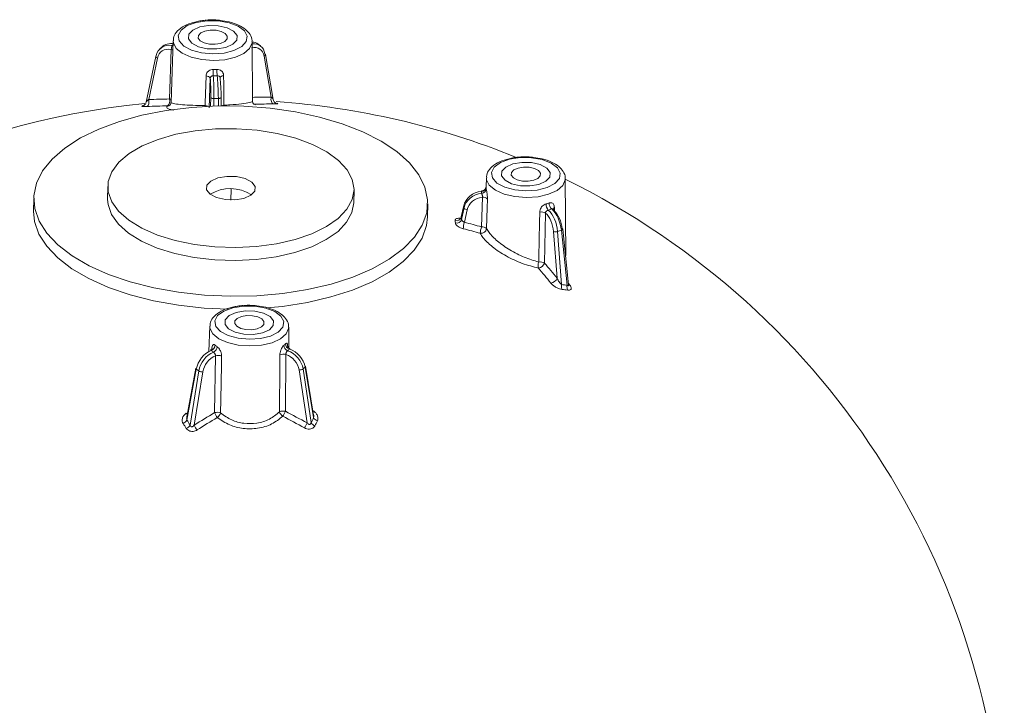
# Model space of a CAD drawing. Header units: millimetres. Extents: x 15 to 415, y 5 to 292.
# Tile 5 of 22: x 132 to 172, y 63 to 91. Entities that reach past the tile are written whole.
import ezdxf

# ---------------------------------------------------------------- set-up
doc = ezdxf.new("R2010")
doc.units = ezdxf.units.MM

msp = doc.modelspace()

# ---------------------------------------------------------------- linework, layer by layer
at = {"color": 7, "linetype": 'Continuous', "lineweight": 15}
for p, q in [((138.329279, 90.003723), (138.245219, 87.502419)), ((137.86361, 89.744805), (137.786513, 89.670767)), ((138.174814, 87.638951), (138.248254, 89.651925)), ((141.550822, 87.546756), (141.535691, 89.959915)), ((141.868406, 89.797087), (141.773906, 89.866906)), ((137.622725, 89.369924), (137.229886, 87.504183)), ((137.686735, 89.295714), (137.333263, 87.616937)), ((142.310209, 87.713892), (142.022356, 89.380176)), ((142.39057, 87.616842), (142.074276, 89.447757)), ((139.831656, 88.48206), (139.792892, 87.282629)), ((140.235045, 88.489919), (140.234663, 88.495493)), ((139.846606, 87.348144), (139.853271, 87.695013)), ((140.163958, 87.660289), (139.980554, 87.656716)), ((140.276376, 87.70113), (140.276161, 87.703251)), ((140.282201, 87.359449), (140.276376, 87.70113)), ((138.192744, 87.387478), (138.18907, 87.385205)), ((141.634353, 87.426922), (141.608814, 87.428988)), ((141.634353, 87.426922), (141.668027, 87.400948)), ((151.048216, 84.444942), (151.035844, 84.076785)), ((154.274156, 81.286617), (154.254628, 84.401134)), ((135.673464, 84.089919), (135.666287, 83.564568)), ((132.666567, 83.605552), (132.659389, 83.080202)), ((140.670771, 83.538685), (140.676787, 83.979069)), ((145.665353, 83.427955), (145.672531, 83.953305)), ((150.854145, 82.448335), (150.887734, 83.650028)), ((148.657896, 82.86162), (148.665074, 83.386971)), ((150.131469, 83.304012), (150.031916, 82.84549)), ((150.131894, 83.313526), (150.032014, 82.853498)), ((150.044429, 82.747914), (150.142844, 83.215312)), ((150.131469, 83.304012), (150.131894, 83.313526)), ((150.142844, 83.215312), (150.131469, 83.304012)), ((150.032443, 82.853418), (150.031916, 82.84549)), ((150.267989, 83.143286), (150.160859, 82.6345)), ((153.452903, 83.006769), (153.409723, 80.98057)), ((153.919033, 80.368166), (153.777855, 82.263129)), ((154.096517, 82.309711), (153.943373, 82.262266)), ((153.943373, 82.262266), (154.10379, 80.109051)), ((154.332818, 80.081767), (154.096517, 82.309711)), ((154.389793, 80.094255), (154.150293, 82.352372)), ((139.814899, 78.419549), (139.780142, 77.385328)), ((143.026623, 77.528501), (143.021311, 78.375741)), ((140.009206, 74.908115), (140.045192, 77.216882)), ((142.904793, 77.27259), (142.885552, 74.964149)), ((144.032806, 74.809569), (143.697798, 76.788419)), ((139.245594, 76.708023), (138.882134, 74.737137)), ((139.26537, 76.673995), (138.884178, 74.60695)), ((139.014308, 74.406069), (139.366924, 76.598964)), ((139.531486, 76.564076), (139.183527, 74.400146)), ((139.366924, 76.598964), (139.26537, 76.673995)), ((143.766207, 74.489421), (143.444217, 76.6403)), ((143.685529, 76.760104), (143.603679, 76.6815)), ((143.603679, 76.6815), (143.929979, 74.501831)), ((144.033064, 74.707256), (143.685529, 76.760104))]:
    msp.add_line(p, q, dxfattribs=at)
at = {"color": 8, "linetype": 'Continuous', "lineweight": 15}
for p, q in [((139.980554, 87.656716), (139.974711, 87.352669)), ((140.169118, 87.357624), (140.163958, 87.660289)), ((139.627466, 87.37354), (139.629672, 87.338182)), ((140.382814, 87.360421), (140.384969, 87.388297)), ((151.03647, 84.076765), (151.036128, 84.059462)), ((153.811725, 83.230937), (153.813615, 83.051113)), ((154.384284, 80.146198), (154.441819, 80.076078))]:
    msp.add_line(p, q, dxfattribs=at)
at = {"color": 7, "linetype": 'Continuous', "lineweight": 15, "flags": 128}
for points in [[(139.701925, 90.817277), (139.265182, 90.749126), (138.900997, 90.615663), (138.648832, 90.43135), (138.536015, 90.216162), (138.574771, 89.993417), (138.7609, 89.787253), (139.074232, 89.620011), (139.480813, 89.509814), (139.936583, 89.468604), (140.392153, 89.500847), (140.798154, 89.603048), (141.11059, 89.764133), (141.295604, 89.966645), (141.333147, 90.18864), (141.21915, 90.40606), (140.965966, 90.595344), (140.601032, 90.735982), (140.163895, 90.812732), (139.701925, 90.817277)], [(138.960329, 90.265057), (139.120408, 90.435227), (139.40446, 90.56143), (139.769242, 90.624452), (140.159218, 90.614699), (140.515018, 90.533656), (140.782476, 90.393661), (140.920872, 90.216026), (140.909138, 90.027796), (140.74906, 89.857626), (140.465007, 89.731424), (140.100226, 89.668402), (139.71025, 89.678154), (139.354449, 89.759197), (139.086992, 89.899193), (138.948595, 90.076827), (138.960329, 90.265057)], [(139.768851, 90.624424), (139.404125, 90.561332), (139.120178, 90.435074), (138.960241, 90.264872), (138.948661, 90.076638), (139.087201, 89.899028), (139.354771, 89.759083), (139.710635, 89.678108), (140.100616, 89.668429), (140.465343, 89.731522), (140.749289, 89.85778), (140.909227, 90.027981), (140.920807, 90.216215), (140.782266, 90.393825), (140.514696, 90.53377), (140.158832, 90.614746), (139.768851, 90.624424)], [(139.350091, 90.217605), (139.446138, 90.319707), (139.61657, 90.395428), (139.835439, 90.433242), (140.069424, 90.42739), (140.282905, 90.378764), (140.443379, 90.294767), (140.526417, 90.188186), (140.519376, 90.075248), (140.423329, 89.973146), (140.252898, 89.897425), (140.034029, 89.859612), (139.800043, 89.865463), (139.586563, 89.914089), (139.426088, 89.998086), (139.343051, 90.104667), (139.350091, 90.217605)], [(137.634601, 89.389976), (137.626283, 89.379456), (137.622725, 89.369924)], [(139.627466, 87.37354), (139.630915, 87.486093), (139.664198, 88.573158)], [(140.378361, 88.58707), (140.380301, 88.234289), (140.384969, 87.388297)], [(137.333263, 87.616937), (137.341816, 87.572523), (137.345062, 87.526039), (137.342823, 87.480013), (137.335221, 87.436949), (137.32267, 87.399189), (137.305852, 87.368787), (137.285683, 87.347398), (137.26326, 87.336184)], [(142.407424, 87.436397), (142.380035, 87.44664), (142.354861, 87.467146), (142.333271, 87.4968), (142.316441, 87.533987), (142.305285, 87.576686), (142.30041, 87.622574), (142.302082, 87.669154), (142.310209, 87.713892)], [(148.554404, 84.054572), (148.660898, 83.539904), (148.624719, 83.024457), (148.446513, 82.517429), (148.129461, 82.027869), (147.67922, 81.564512), (147.103825, 81.135627), (146.413543, 80.748868), (145.620693, 80.411136), (144.739423, 80.128458), (143.78546, 79.905879), (142.775827, 79.74737), (141.72854, 79.655761), (140.662289, 79.632685), (139.596102, 79.678555), (138.549003, 79.792551), (137.539679, 79.972641), (136.586141, 80.21561), (135.705405, 80.517122), (134.913188, 80.871796), (134.223627, 81.273305), (133.649027, 81.714482), (133.199641, 82.187455), (132.88349, 82.683784), (132.706215, 83.194611), (132.670978, 83.710822), (132.778411, 84.223203), (133.026594, 84.722612), (133.411099, 85.200137), (133.925065, 85.647257), (134.55932, 86.055991), (135.302545, 86.419048), (136.141479, 86.729947), (137.061149, 86.983141), (138.045145, 87.174111), (139.075906, 87.29945), (140.13504, 87.356921), (141.203646, 87.345499), (142.262654, 87.265387), (143.293166, 87.118014), (144.276794, 86.906012), (145.195983, 86.633162), (146.034332, 86.304334), (146.776879, 85.925397), (147.410375, 85.503111), (147.923514, 85.045013), (148.307139, 84.559277), (148.554404, 84.054572)], [(145.603363, 84.370556), (145.672615, 83.961627), (145.598038, 83.554424), (145.381776, 83.16066), (145.030051, 82.791665), (144.552981, 82.458053), (143.964292, 82.169422), (143.280918, 81.934075), (142.522519, 81.758782), (141.710912, 81.648587), (140.869447, 81.60666), (140.02233, 81.634207), (139.193932, 81.730434), (138.408083, 81.892575), (137.687393, 82.115964), (137.052592, 82.394176), (136.521944, 82.719205), (136.110715, 83.081703), (135.830733, 83.47124), (135.690055, 83.87661), (135.692728, 84.286152), (135.838673, 84.688083), (136.123693, 85.070841), (136.539589, 85.423415), (137.074395, 85.735661), (137.712726, 85.998598), (138.436219, 86.20466), (139.22406, 86.34792), (140.053584, 86.424256), (140.900928, 86.431472), (141.741715, 86.369361), (142.551756, 86.23971), (143.307749, 86.046248), (143.987945, 85.794541), (144.572776, 85.49183), (145.045418, 85.146823), (145.392273, 84.769447), (145.603363, 84.370556)], [(152.420862, 85.258496), (151.98412, 85.190345), (151.619934, 85.056882), (151.36777, 84.872569), (151.254953, 84.657381), (151.293708, 84.434636), (151.479837, 84.228472), (151.793169, 84.06123), (152.19975, 83.951033), (152.65552, 83.909823), (153.11109, 83.942066), (153.517091, 84.044267), (153.829527, 84.205352), (154.014541, 84.407864), (154.052084, 84.629859), (153.938087, 84.847279), (153.684903, 85.036563), (153.31997, 85.177201), (152.882832, 85.253951), (152.420862, 85.258496)], [(152.878155, 85.055918), (153.233956, 84.974875), (153.501413, 84.83488), (153.63981, 84.657245), (153.628075, 84.469015), (153.467997, 84.298845), (153.183945, 84.172643), (152.819163, 84.109621), (152.429187, 84.119373), (152.073386, 84.200416), (151.805929, 84.340412), (151.667532, 84.518046), (151.679267, 84.706276), (151.839345, 84.876446), (152.123397, 85.002649), (152.488179, 85.065671), (152.878155, 85.055918)], [(153.639744, 84.657435), (153.501203, 84.835044), (153.233633, 84.974989), (152.87777, 85.055965), (152.487789, 85.065643), (152.123062, 85.002551), (151.839116, 84.876293), (151.679178, 84.706091), (151.667598, 84.517857), (151.806139, 84.340247), (152.073709, 84.200302), (152.429572, 84.119327), (152.819553, 84.109648), (153.18428, 84.172741), (153.468226, 84.298999), (153.628164, 84.4692), (153.639744, 84.657435)], [(152.788362, 84.868609), (153.001842, 84.819983), (153.162316, 84.735986), (153.245354, 84.629405), (153.238314, 84.516467), (153.142266, 84.414365), (152.971835, 84.338644), (152.752966, 84.300831), (152.51898, 84.306682), (152.3055, 84.355308), (152.145026, 84.439305), (152.061988, 84.545886), (152.069028, 84.658824), (152.165076, 84.760926), (152.335507, 84.836647), (152.554376, 84.874461), (152.788362, 84.868609)], [(141.659071, 84.091401), (141.647491, 83.903167), (141.487553, 83.732965), (141.203607, 83.606707), (140.83888, 83.543614), (140.448899, 83.553293), (140.093035, 83.634269), (139.825465, 83.774214), (139.686925, 83.951823), (139.698505, 84.140057), (139.858442, 84.310259), (140.142389, 84.436517), (140.507116, 84.499609), (140.897096, 84.489931), (141.25296, 84.408955), (141.52053, 84.26901), (141.659071, 84.091401)], [(145.665353, 83.427955), (145.59086, 83.029073), (145.374598, 82.63531), (145.022873, 82.266314), (144.545804, 81.932702), (143.957114, 81.644071), (143.27374, 81.408724), (142.515341, 81.233432), (141.703735, 81.123237), (140.862269, 81.08131), (140.015152, 81.108856), (139.186754, 81.205084), (138.400906, 81.367224), (137.680215, 81.590614), (137.045414, 81.868825), (136.514767, 82.193855), (136.103537, 82.556352), (135.823556, 82.945889), (135.682878, 83.351259), (135.666287, 83.564568)], [(151.091991, 83.578668), (151.081913, 83.225323), (151.057811, 82.377936)], [(140.556198, 79.108687), (139.588924, 79.153204), (138.541825, 79.267201), (137.532501, 79.44729), (136.578964, 79.690259), (135.698228, 79.991771), (134.90601, 80.346446), (134.216449, 80.747954), (133.641849, 81.189131), (133.192464, 81.662104), (132.876312, 82.158433), (132.699037, 82.669261), (132.659389, 83.080202)], [(148.657896, 82.86162), (148.617541, 82.499106), (148.439336, 81.992079), (148.122283, 81.502518), (147.672042, 81.039161), (147.096647, 80.610277), (146.406365, 80.223517), (145.613515, 79.885786), (144.732246, 79.603108), (143.778282, 79.380529), (142.768649, 79.22202), (142.1237, 79.157299)], [(153.175438, 81.020534), (153.179314, 81.216106), (153.207266, 82.632566), (153.21539, 83.046191)], [(141.187544, 79.233103), (140.750802, 79.164952), (140.386617, 79.031488), (140.134452, 78.847176), (140.021635, 78.631988), (140.060391, 78.409243), (140.24652, 78.203079), (140.559852, 78.035837), (140.966433, 77.92564), (141.422203, 77.88443), (141.877772, 77.916673), (142.283774, 78.018874), (142.59621, 78.179959), (142.781224, 78.382471), (142.818767, 78.604466), (142.70477, 78.821885), (142.451586, 79.01117), (142.086652, 79.151808), (141.649515, 79.228558), (141.187544, 79.233103)], [(142.394758, 78.443622), (142.234679, 78.273452), (141.950627, 78.14725), (141.585846, 78.084228), (141.195869, 78.09398), (140.840069, 78.175023), (140.572611, 78.315019), (140.434215, 78.492653), (140.445949, 78.680883), (140.606028, 78.851053), (140.89008, 78.977256), (141.254862, 79.040278), (141.644838, 79.030525), (142.000638, 78.949482), (142.268096, 78.809487), (142.406492, 78.631852), (142.394758, 78.443622)], [(141.586236, 78.084255), (141.950963, 78.147348), (142.234909, 78.273605), (142.394847, 78.443807), (142.406427, 78.632041), (142.267886, 78.809651), (142.000316, 78.949596), (141.644452, 79.030572), (141.254471, 79.04025), (140.889745, 78.977158), (140.605798, 78.8509), (140.445861, 78.680698), (140.434281, 78.492464), (140.572821, 78.314854), (140.840391, 78.174909), (141.196255, 78.093933), (141.586236, 78.084255)], [(142.004996, 78.491074), (141.908949, 78.388972), (141.738518, 78.313251), (141.519649, 78.275438), (141.285663, 78.281289), (141.072183, 78.329915), (140.911708, 78.413912), (140.828671, 78.520493), (140.835711, 78.633431), (140.931758, 78.735533), (141.10219, 78.811254), (141.321058, 78.849068), (141.555044, 78.843216), (141.768525, 78.79459), (141.928999, 78.710593), (142.012037, 78.604012), (142.004996, 78.491074)], [(140.293742, 77.203659), (140.287735, 76.849427), (140.263869, 75.432522), (140.254902, 74.896212)], [(142.644127, 74.942756), (142.645773, 75.165496), (142.656093, 76.58213), (142.660865, 77.249773)]]:
    msp.add_lwpolyline(points, dxfattribs=at)
at = {"color": 8, "linetype": 'Continuous', "lineweight": 15, "flags": 128}
for points in [[(141.535691, 89.959915), (141.533027, 89.912914), (141.434645, 89.688058), (141.202781, 89.488641), (140.858036, 89.332384), (140.431043, 89.233169), (139.959742, 89.199813), (139.48601, 89.235279), (139.05194, 89.336417), (138.696101, 89.494239), (138.450111, 89.694722), (138.335828, 89.920053), (138.329279, 90.003723)], [(138.322717, 89.808464), (138.318737, 89.808232), (138.285856, 89.809725)], [(140.234663, 88.495493), (140.235797, 88.505788), (140.242176, 88.521404), (140.254001, 88.536326), (140.270938, 88.550131), (140.292508, 88.562429), (140.3181, 88.572872), (140.34699, 88.581164), (140.378361, 88.58707)], [(140.163958, 87.660289), (140.18713, 87.661866), (140.209125, 87.664868), (140.229102, 87.669179), (140.246295, 87.674635), (140.260046, 87.681028), (140.26983, 87.688111), (140.275271, 87.695615), (140.276376, 87.70113)], [(154.254628, 84.401134), (154.251964, 84.354133), (154.153583, 84.129277), (153.921718, 83.92986), (153.576974, 83.773603), (153.149981, 83.674388), (152.678679, 83.641032), (152.204947, 83.676498), (151.770877, 83.777636), (151.415039, 83.935458), (151.169049, 84.135941), (151.054765, 84.361272), (151.048216, 84.444942)], [(154.096517, 82.309711), (154.114698, 82.316692), (154.129673, 82.324554), (154.14087, 82.332996), (154.147859, 82.341696), (154.150373, 82.35032), (154.150293, 82.352372)], [(143.021311, 78.375741), (143.018647, 78.32874), (142.920265, 78.103884), (142.688401, 77.904467), (142.343656, 77.74821), (141.916663, 77.648995), (141.445362, 77.615639), (140.97163, 77.651105), (140.53756, 77.752243), (140.181721, 77.910065), (139.935731, 78.110548), (139.821448, 78.335879), (139.814899, 78.419549)], [(138.902149, 74.845666), (138.887541, 74.856857), (138.860365, 74.882702)]]:
    msp.add_lwpolyline(points, dxfattribs=at)
at = {"color": 8, "linetype": 'Continuous', "lineweight": 15}
for centre, radius, start, end in [((138.190527, 89.416548), 0.242352, 58.6807158, 76.2201572), ((137.705438, 89.376557), 0.082978, 184.5850255, 256.9744799), ((142.001819, 89.449688), 0.072483, 286.4596463, 358.472728), ((138.119181, 87.409582), 0.236019, 56.7090609, 76.3663587), ((138.090643, 87.548622), 0.19077, 272.6763018, 301.0609574), ((139.599725, 87.057273), 0.317482, 64.3543833, 84.9870681), ((140.419341, 87.1148), 0.275648, 97.1630554, 117.3763129), ((141.658244, 87.527977), 0.103841, 219.7229653, 256.6987856), ((153.847683, 83.141834), 0.096085, 111.9765605, 158.5370571), ((154.437947, 80.167814), 0.091818, 238.417934, 272.4168935)]:
    msp.add_arc(centre, radius, start, end, dxfattribs=at)
at = {"color": 7, "linetype": 'Continuous', "lineweight": 15}
for centre, radius, start, end in [((142.031124, 89.438914), 0.044048, 11.5802474, 57.5488994), ((146.883596, 88.702122), 6.930747, 178.8911661, 181.0321908), ((141.689621, 88.819373), 1.589774, 179.2896073, 188.6430809), ((139.677756, 88.398619), 0.175064, 28.465507, 94.441807), ((138.410714, 62.524649), 25.11541, 90.5381669, 92.4587426), ((137.941954, 87.550816), 0.248981, 309.2693804, 20.7310571), ((139.954805, 87.801804), 0.147355, 226.4455744, 280.0634882), ((142.18398, 66.273076), 21.441188, 89.6626851, 91.7417712), ((140.287557, 55.810291), 31.8, 95.6137503, 177.997933), ((138.488611, 82.617851), 4.946399, 106.128185, 106.5788534), ((138.333976, 62.400723), 24.958438, 90.5381669, 92.4587426), ((142.281984, 66.129586), 21.307181, 89.6626851, 91.7417712), ((140.287557, 55.810291), 31.8, 67.9477107, 85.9799724), ((140.651323, 82.435154), 1.567421, 56.8506238, 121.5838517), ((150.848063, 84.077929), 0.18897, 271.2944003, 354.3920388), ((150.847051, 84.00818), 0.199054, 274.4510684, 354.4526619), ((140.287557, 55.810291), 31.8, 0.4365426, 63.9458441), ((150.914693, 83.399183), 0.252289, 45.3511438, 96.1340222), ((150.267106, 83.286484), 0.143201, 209.8023568, 270.3531865), ((153.846582, 83.374991), 0.371966, 179.2736894, 220.7775055), ((153.932341, 83.418791), 0.335934, 180.2322988, 226.6626774), ((149.832167, 82.903123), 0.207897, 254.3502811, 343.905549), ((124.622315, 79.537229), 25.624059, 7.1980603, 7.4180273), ((153.280638, 82.704095), 0.348263, 60.3538485, 100.7983505), ((124.525294, 79.415349), 25.463909, 7.1980603, 7.4180273), ((149.844781, 82.806194), 0.207981, 254.3055412, 343.7267791), ((150.841529, 82.370583), 0.730043, 158.8071578, 179.7342941), ((141.667605, 49.621271), 34.088248, 74.3659093, 75.5724914), ((151.49405, 82.180608), 0.693655, 157.2962966, 179.3094926), ((150.880658, 82.195234), 0.254486, 45.8833673, 95.9801969), ((141.671323, 49.567072), 33.875197, 74.3659093, 75.5724914), ((150.832772, 82.414684), 0.22802, 261.8496492, 350.7255441), ((153.861995, 82.527848), 0.27777, 252.3673291, 287.0356405), ((154.123089, 82.345631), 0.028027, 13.9175268, 73.6591777), ((153.494132, 80.880152), 0.348243, 156.2268802, 197.5766679), ((153.13122, 81.064099), 0.290759, 276.1060108, 343.3050285), ((153.237775, 80.679258), 0.346922, 60.2881236, 100.3514352), ((127.514053, 58.926293), 34.014363, 39.0779443, 40.4196705), ((127.428325, 58.858551), 33.801773, 39.0779443, 40.4196705), ((153.635266, 80.464148), 0.29956, 276.3262529, 341.312247), ((154.377874, 80.037265), 0.283329, 165.3232343, 207.2609888), ((151.927545, 60.866115), 19.365604, 82.8652493, 83.547653), ((154.604347, 80.008032), 0.281362, 164.8074403, 206.9820675), ((151.963372, 60.784821), 19.244569, 82.8652493, 83.547653), ((139.782601, 77.662987), 0.24997, 291.3204035, 355.7646937), ((143.063513, 77.648555), 0.242797, 182.5786359, 249.0878693), ((143.117755, 77.714033), 0.232131, 183.4340463, 253.0316789), ((139.850477, 77.599705), 0.262574, 295.678168, 356.7611657), ((140.150076, 76.845782), 0.385637, 68.1275666, 105.7817983), ((142.815082, 76.916375), 0.367338, 75.8643885, 114.8234024), ((143.664911, 76.785853), 0.032987, 308.6846948, 4.4619989), ((139.282571, 76.706752), 0.036999, 178.0322812, 242.2966067), ((139.501331, 76.827393), 0.265038, 239.5273921, 276.5329602), ((143.468018, 76.877369), 0.238261, 264.2667807, 304.7068208), ((157.356749, 45.785522), 33.897827, 120.7811162, 122.4197359), ((140.114278, 74.535254), 0.387383, 68.7149114, 105.7377691), ((140.504951, 75.058027), 0.517916, 196.8251573, 222.1218139), ((139.863576, 75.037785), 0.416148, 308.1785106, 340.1109439), ((142.795712, 74.60504), 0.370176, 75.9543654, 114.1732149), ((142.96974, 75.047711), 0.34211, 197.8657039, 236.4860299), ((142.197806, 75.193199), 0.724885, 323.5447923, 341.5799575), ((126.981463, 44.406737), 34.448446, 60.8405075, 62.5045632), ((138.604744, 74.764232), 0.320656, 293.0416416, 330.6266347), ((113.265735, 57.831645), 30.417894, 32.7109992, 33.1590219), ((138.734376, 74.567368), 0.323078, 292.7985366, 330.0490787), ((113.259509, 57.8648), 30.609202, 32.7109992, 33.1590219), ((139.701285, 74.579072), 0.547803, 199.0640632, 222.9442159), ((157.359923, 45.770079), 33.685966, 120.7811162, 122.4197359), ((126.976159, 44.396048), 34.233144, 60.8405075, 62.5045632), ((143.03234, 74.766534), 0.784444, 322.6582125, 339.3131052), ((173.560319, 59.761368), 33.094385, 153.1527162, 153.5506332), ((144.173062, 74.631711), 0.275605, 208.1155938, 250.894649), ((144.27613, 74.834129), 0.274185, 207.563357, 250.6532184), ((173.528006, 59.722951), 32.887545, 153.1527162, 153.5506332)]:
    msp.add_arc(centre, radius, start, end, dxfattribs=at)
for centre, major_axis, ratio, start_param, end_param in [((138.337343, 89.090588), (-0.54518, 0.585521), 0.793650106, 5.490196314, 6.793783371), ((138.283928, 89.041102), (-0.462006, 0.499006), 0.794886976, 5.480444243, 6.796044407), ((138.421029, 89.170955), (-0.562481, 0.568919), 0.779325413, 5.46661629, 6.271850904), ((141.464012, 89.103053), (0.393896, 0.554363), 0.734894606, 5.652690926, 6.96829109), ((141.293852, 89.22692), (0.485029, 0.636252), 0.719338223, 0.01081045, 0.443211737), ((141.397684, 89.150206), (0.465251, 0.650857), 0.733662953, 5.654801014, 6.846327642), ((139.808349, 87.914815), (-0.002828, 0.680074), 0.068386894, 4.382991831, 5.698591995), ((139.928067, 87.915314), (-0.005168, 0.800051), 0.06712714, 4.382818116, 5.686405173), ((140.115585, 87.918967), (-0.025978, 0.799646), 0.052799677, 4.381257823, 5.68484488), ((140.235353, 87.923134), (-0.023639, 0.679668), 0.051532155, 4.381156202, 5.696756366), ((150.915958, 83.19869), (0.793861, 0.09893), 0.866442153, 1.543008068, 2.846595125), ((150.927589, 83.108), (0.793093, 0.104911), 0.880771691, 1.536420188, 2.840007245), ((150.935041, 83.051921), (0.674062, 0.089678), 0.88203485, 1.5237431, 2.839343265), ((153.404657, 82.432624), (-0.190281, 0.65291), 0.497066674, 4.308694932, 5.624295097), ((153.504619, 82.461766), (-0.225812, 0.767534), 0.495832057, 4.307409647, 5.610996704), ((153.661199, 82.510275), (-0.24746, 0.760829), 0.481505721, 4.293564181, 5.597151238), ((153.761211, 82.543085), (-0.211931, 0.646206), 0.48021377, 4.29240571, 5.608005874), ((139.919123, 76.756603), (0.485029, 0.636252), 0.719338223, 0.882888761, 2.186475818), ((140.022954, 76.679889), (0.465251, 0.650857), 0.733662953, 0.860555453, 2.16414251), ((140.089283, 76.632736), (0.393896, 0.554363), 0.734894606, 0.846432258, 2.162032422), ((142.842363, 76.686369), (-0.462006, 0.499006), 0.794886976, 4.003517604, 5.319117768), ((142.895777, 76.735855), (-0.54518, 0.585521), 0.793650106, 4.001256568, 5.304843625), ((142.979464, 76.816221), (-0.562481, 0.568919), 0.779325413, 3.977676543, 5.281263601)]:
    msp.add_ellipse(centre, major_axis=major_axis, ratio=ratio, start_param=start_param, end_param=end_param, dxfattribs=at)
for points, knots in [([(139.685412, 90.841661), (139.608054, 90.83541), (139.456558, 90.823167), (139.321293, 90.786613), (139.255098, 90.768725)], [0, 0, 0, 0, 0.510629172, 1, 1, 1, 1]), ([(140.244278, 90.82545), (140.219577, 90.829777), (140.060365, 90.85767), (139.875889, 90.853351), (139.726094, 90.844136), (139.715932, 90.843511)], [0, 0, 0, 0, 0.146156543, 0.942078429, 1, 1, 1, 1]), ([(141.52551, 89.953702), (141.528728, 89.972579), (141.546408, 90.076263), (141.457846, 90.262623), (141.274676, 90.472426), (140.986376, 90.645686), (140.634217, 90.773278), (140.365452, 90.809237), (140.244278, 90.82545)], [0, 0, 0, 0, 0.040774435, 0.22395633, 0.407570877, 0.610111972, 0.824217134, 1, 1, 1, 1]), ([(139.255098, 90.768725), (139.186152, 90.754198), (138.976939, 90.710119), (138.691496, 90.569357), (138.455954, 90.365311), (138.331905, 90.156841), (138.342853, 90.034199), (138.346265, 89.995982)], [0, 0, 0, 0, 0.13180747, 0.399962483, 0.675507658, 0.898885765, 1, 1, 1, 1]), ([(138.248254, 89.651925), (138.249996, 89.662101), (138.253747, 89.684013), (138.257695, 89.718859), (138.263269, 89.753307), (138.27125, 89.786341), (138.280841, 89.801696), (138.285856, 89.809725)], [0, 0, 0, 0, 0.1831914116, 0.3944632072, 0.5433852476, 0.7612095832, 1, 1, 1, 1]), ([(139.664198, 88.573158), (139.667812, 88.60242), (139.675142, 88.661768), (139.718708, 88.733133), (139.781056, 88.789562), (139.85911, 88.828715), (139.923122, 88.833786), (139.954147, 88.836243)], [0, 0, 0, 0, 0.213834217, 0.43368206, 0.592451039, 0.802469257, 1, 1, 1, 1]), ([(140.09997, 88.839084), (140.103156, 88.839199), (140.138241, 88.840462), (140.205801, 88.830643), (140.278992, 88.792842), (140.335037, 88.736966), (140.371155, 88.669612), (140.376067, 88.613344), (140.378361, 88.58707)], [0, 0, 0, 0, 0.020546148, 0.226214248, 0.437662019, 0.587416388, 0.807348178, 1, 1, 1, 1]), ([(139.953974, 88.577271), (139.940899, 88.5768), (139.914225, 88.57584), (139.881233, 88.563252), (139.854768, 88.543792), (139.835984, 88.517771), (139.833078, 88.493797), (139.831656, 88.48206)], [0, 0, 0, 0, 0.208984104, 0.426344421, 0.585027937, 0.796855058, 1, 1, 1, 1]), ([(140.235045, 88.489919), (140.23399, 88.500471), (140.231719, 88.523193), (140.216189, 88.547937), (140.19258, 88.567086), (140.160722, 88.580166), (140.132605, 88.580362), (140.117902, 88.580464)], [0, 0, 0, 0, 0.183191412, 0.394463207, 0.543385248, 0.761209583, 1, 1, 1, 1]), ([(142.509749, 87.467266), (142.512361, 87.466752), (142.518304, 87.465582), (142.516215, 87.46587), (142.506237, 87.469184), (142.483789, 87.479343), (142.447433, 87.504179), (142.411715, 87.55085), (142.390382, 87.592741), (142.390707, 87.615947), (142.390708, 87.615981)], [0, 0, 0, 0, 0.0882510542, 0.2007681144, 0.2913373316, 0.3893439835, 0.5516956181, 0.7638385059, 0.9996497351, 1, 1, 1, 1]), ([(137.26326, 87.336184), (137.251768, 87.335732), (137.198903, 87.333653), (137.123374, 87.33339), (137.066229, 87.338085), (137.046136, 87.346415), (137.066852, 87.354544), (137.077232, 87.358618)], [0, 0, 0, 0, 0.071784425, 0.330232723, 0.571021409, 0.785049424, 1, 1, 1, 1]), ([(137.228776, 87.504448), (137.223821, 87.486184), (137.214326, 87.45118), (137.183848, 87.410926), (137.153341, 87.3848), (137.12994, 87.37161), (137.117638, 87.366451), (137.112917, 87.365007), (137.11517, 87.365628), (137.116171, 87.365904)], [0, 0, 0, 0, 0.220087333, 0.421814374, 0.589601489, 0.718410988, 0.818041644, 0.91916922, 1, 1, 1, 1]), ([(138.235445, 87.501682), (138.23754, 87.486834), (138.244945, 87.434368), (138.192431, 87.38714), (138.192598, 87.387672), (138.192664, 87.387884)], [0, 0, 0, 0, 0.191434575, 0.676439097, 1, 1, 1, 1]), ([(141.606227, 87.425038), (141.606924, 87.424788), (141.621321, 87.419616), (141.595381, 87.423713), (141.542147, 87.504236), (141.552981, 87.542443), (141.554013, 87.546083)], [0, 0, 0, 0, 0.024507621, 0.505973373, 0.952937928, 1, 1, 1, 1]), ([(142.532279, 87.464887), (142.547267, 87.461363), (142.580605, 87.453523), (142.571254, 87.444416), (142.519614, 87.437421), (142.446868, 87.436757), (142.407424, 87.436397)], [0, 0, 0, 0, 0.2119485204, 0.4714075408, 0.7133963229, 1, 1, 1, 1]), ([(151.974035, 85.209944), (151.905089, 85.195417), (151.695876, 85.151338), (151.410434, 85.010576), (151.174892, 84.80653), (151.050842, 84.59806), (151.061791, 84.475418), (151.065202, 84.437201)], [0, 0, 0, 0, 0.13180747, 0.399962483, 0.675507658, 0.898885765, 1, 1, 1, 1]), ([(152.40435, 85.28288), (152.326991, 85.276629), (152.175495, 85.264386), (152.04023, 85.227832), (151.974035, 85.209944)], [0, 0, 0, 0, 0.510629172, 1, 1, 1, 1]), ([(152.963215, 85.266669), (152.938515, 85.270996), (152.779302, 85.298889), (152.594826, 85.29457), (152.445031, 85.285355), (152.43487, 85.28473)], [0, 0, 0, 0, 0.146156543, 0.942078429, 1, 1, 1, 1]), ([(154.244447, 84.394921), (154.247666, 84.413798), (154.265346, 84.517482), (154.176783, 84.703842), (153.993613, 84.913646), (153.705313, 85.086905), (153.353154, 85.214497), (153.084389, 85.250456), (152.963215, 85.266669)], [0, 0, 0, 0, 0.040774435, 0.22395633, 0.407570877, 0.610111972, 0.824217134, 1, 1, 1, 1]), ([(151.035876, 84.078975), (151.035866, 84.07857), (151.035844, 84.07765), (151.034686, 84.066599), (151.029447, 84.041255), (151.012682, 83.999956), (150.976262, 83.954328), (150.922932, 83.916754), (150.878853, 83.909347), (150.857018, 83.905678)], [0, 0, 0, 0, 0.055557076, 0.125990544, 0.210804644, 0.378793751, 0.565934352, 0.784985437, 1, 1, 1, 1]), ([(151.045172, 83.988937), (151.045521, 83.987374), (151.049361, 83.970162), (151.058815, 83.923572), (151.072545, 83.843833), (151.084408, 83.75481), (151.092373, 83.665519), (151.092113, 83.606314), (151.091991, 83.578668)], [0, 0, 0, 0, 0.020546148, 0.226214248, 0.437662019, 0.587416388, 0.807348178, 1, 1, 1, 1]), ([(150.852331, 83.889007), (150.853004, 83.894822), (150.854057, 83.903931), (150.856705, 83.903279), (150.857662, 83.903043)], [0, 0, 0, 0, 0.638340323, 1, 1, 1, 1]), ([(150.887734, 83.650028), (150.889037, 83.660567), (150.891842, 83.683262), (150.887165, 83.718008), (150.879744, 83.752273), (150.870393, 83.785251), (150.86521, 83.801322), (150.862499, 83.809726)], [0, 0, 0, 0, 0.183191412, 0.394463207, 0.543385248, 0.761209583, 1, 1, 1, 1]), ([(153.21539, 83.046191), (153.218545, 83.076231), (153.224943, 83.137155), (153.26523, 83.219144), (153.322163, 83.290855), (153.39237, 83.349127), (153.447786, 83.369724), (153.474646, 83.379707)], [0, 0, 0, 0, 0.213834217, 0.43368206, 0.592451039, 0.802469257, 1, 1, 1, 1]), ([(153.59641, 83.417429), (153.598995, 83.418297), (153.627457, 83.427855), (153.681119, 83.433918), (153.737259, 83.413189), (153.779332, 83.370374), (153.806011, 83.311498), (153.809906, 83.25658), (153.811725, 83.230937)], [0, 0, 0, 0, 0.020546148, 0.226214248, 0.437662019, 0.587416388, 0.807348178, 1, 1, 1, 1]), ([(153.766673, 83.171218), (153.765789, 83.171697), (153.757536, 83.176168), (153.75302, 83.188918), (153.75383, 83.185705), (153.753902, 83.185418)], [0, 0, 0, 0, 0.0985328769, 0.9195401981, 1, 1, 1, 1]), ([(150.029221, 82.853497), (150.028466, 82.846725), (150.025371, 82.818952), (149.997053, 82.783715), (149.966998, 82.76569), (149.96447, 82.765145), (149.963437, 82.764922)], [0, 0, 0, 0, 0.135023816, 0.553745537, 0.81771242, 1, 1, 1, 1]), ([(153.56491, 83.132052), (153.55322, 83.128365), (153.529371, 83.120843), (153.49819, 83.099986), (153.472757, 83.073877), (153.454624, 83.04317), (153.453469, 83.018732), (153.452903, 83.006769)], [0, 0, 0, 0, 0.208984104, 0.426344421, 0.585027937, 0.796855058, 1, 1, 1, 1]), ([(153.789738, 83.111121), (153.788216, 83.121242), (153.784939, 83.143035), (153.776238, 83.16217), (153.767913, 83.168502), (153.76583, 83.170086)], [0, 0, 0, 0, 0.3940112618, 0.8484183, 1, 1, 1, 1]), ([(150.111493, 82.373969), (150.088728, 82.380565), (150.03168, 82.397094), (149.943902, 82.437676), (149.862879, 82.492209), (149.805089, 82.551559), (149.794044, 82.58783), (149.788521, 82.605967)], [0, 0, 0, 0, 0.143417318, 0.35938657, 0.573617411, 0.786788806, 1, 1, 1, 1]), ([(150.044429, 82.747914), (150.046396, 82.740401), (150.050356, 82.725273), (150.071266, 82.697952), (150.100467, 82.671013), (150.132019, 82.649119), (150.152624, 82.638674), (150.160859, 82.6345)], [0, 0, 0, 0, 0.208115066, 0.419049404, 0.634381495, 0.853880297, 1, 1, 1, 1]), ([(153.162148, 80.774989), (152.945374, 80.831089), (152.511776, 80.943304), (151.845982, 81.25546), (151.281391, 81.626457), (150.942203, 81.954738), (150.834239, 82.13313), (150.800446, 82.188968)], [0, 0, 0, 0, 0.230581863, 0.461217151, 0.688561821, 0.902518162, 1, 1, 1, 1]), ([(151.057811, 82.377936), (151.088108, 82.326763), (151.185163, 82.162835), (151.490182, 81.855753), (151.996185, 81.502361), (152.59215, 81.197404), (152.980929, 81.079515), (153.175438, 81.020534)], [0, 0, 0, 0, 0.096454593, 0.30898554, 0.536277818, 0.767996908, 1, 1, 1, 1]), ([(154.126015, 79.907488), (154.091762, 79.913959), (154.015578, 79.92835), (153.890982, 79.985822), (153.763236, 80.066985), (153.701661, 80.131456), (153.668274, 80.166412)], [0, 0, 0, 0, 0.2119485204, 0.4714075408, 0.7133963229, 1, 1, 1, 1]), ([(153.919033, 80.368166), (153.932993, 80.339181), (153.959193, 80.284784), (154.009096, 80.210323), (154.056871, 80.149333), (154.089857, 80.121013), (154.10379, 80.109051)], [0, 0, 0, 0, 0.290137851, 0.544512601, 0.807607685, 1, 1, 1, 1]), ([(154.441819, 80.076078), (154.448072, 80.068104), (154.470645, 80.039317), (154.496212, 79.991605), (154.503848, 79.938691), (154.482469, 79.898431), (154.431276, 79.875763), (154.379465, 79.87884), (154.353611, 79.880375)], [0, 0, 0, 0, 0.071687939, 0.258812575, 0.432722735, 0.61193662, 0.806358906, 1, 1, 1, 1]), ([(154.392977, 80.077691), (154.39314, 80.077397), (154.3939, 80.076029), (154.390175, 80.08252), (154.390426, 80.092645), (154.390476, 80.094686)], [0, 0, 0, 0, 0.179058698, 0.834548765, 1, 1, 1, 1]), ([(141.171032, 79.257487), (141.093674, 79.251236), (140.942178, 79.238993), (140.806913, 79.202439), (140.740718, 79.18455)], [0, 0, 0, 0, 0.510629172, 1, 1, 1, 1]), ([(141.729898, 79.241276), (141.705197, 79.245603), (141.545985, 79.273496), (141.361508, 79.269177), (141.211714, 79.259962), (141.201552, 79.259337)], [0, 0, 0, 0, 0.146156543, 0.942078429, 1, 1, 1, 1]), ([(143.01113, 78.369528), (143.014348, 78.388405), (143.032028, 78.492089), (142.943466, 78.678449), (142.760296, 78.888252), (142.471996, 79.061512), (142.119837, 79.189104), (141.851072, 79.225063), (141.729898, 79.241276)], [0, 0, 0, 0, 0.040774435, 0.22395633, 0.407570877, 0.610111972, 0.824217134, 1, 1, 1, 1]), ([(140.740718, 79.18455), (140.671772, 79.170024), (140.462559, 79.125945), (140.177116, 78.985183), (139.941574, 78.781137), (139.817525, 78.572667), (139.828473, 78.450025), (139.831885, 78.411808)], [0, 0, 0, 0, 0.13180747, 0.399962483, 0.675507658, 0.898885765, 1, 1, 1, 1]), ([(139.898299, 77.495824), (139.900356, 77.523744), (139.904526, 77.58037), (139.922621, 77.635373), (139.949304, 77.667805), (139.984235, 77.676226), (140.016331, 77.654875), (140.031888, 77.644526)], [0, 0, 0, 0, 0.213834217, 0.43368206, 0.592451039, 0.802469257, 1, 1, 1, 1]), ([(142.660865, 77.249773), (142.662823, 77.280383), (142.666793, 77.342465), (142.693278, 77.432978), (142.729759, 77.516781), (142.773462, 77.589923), (142.805455, 77.622056), (142.820962, 77.637631)], [0, 0, 0, 0, 0.213834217, 0.43368206, 0.592451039, 0.802469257, 1, 1, 1, 1]), ([(142.88604, 77.700128), (142.887331, 77.701511), (142.901544, 77.716742), (142.926879, 77.733374), (142.950764, 77.723494), (142.967367, 77.688757), (142.977198, 77.635034), (142.978826, 77.581055), (142.979586, 77.55585)], [0, 0, 0, 0, 0.020546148, 0.226214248, 0.437662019, 0.587416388, 0.807348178, 1, 1, 1, 1]), ([(143.071102, 77.509263), (143.053749, 77.51513), (143.01775, 77.527302), (142.98511, 77.565097), (142.971636, 77.589934), (142.96873, 77.599851), (142.969024, 77.598552), (142.969086, 77.598278)], [0, 0, 0, 0, 0.292015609, 0.605780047, 0.808068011, 0.959570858, 1, 1, 1, 1]), ([(139.916759, 77.507206), (139.916737, 77.507009), (139.916678, 77.50647), (139.905825, 77.486706), (139.881858, 77.459838), (139.855097, 77.45042), (139.842796, 77.446091)], [0, 0, 0, 0, 0.144979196, 0.397740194, 0.723157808, 1, 1, 1, 1]), ([(139.873486, 77.430125), (139.867507, 77.435075), (139.855887, 77.444693), (139.847952, 77.442953), (139.8441, 77.442108)], [0, 0, 0, 0, 0.514546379, 1, 1, 1, 1]), ([(140.045192, 77.216882), (140.045743, 77.227634), (140.046929, 77.250787), (140.034979, 77.283361), (140.016634, 77.314327), (139.992521, 77.343066), (139.973961, 77.356196), (139.964255, 77.363062)], [0, 0, 0, 0, 0.183191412, 0.394463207, 0.543385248, 0.761209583, 1, 1, 1, 1]), ([(140.112632, 77.58487), (140.114528, 77.583581), (140.135396, 77.569389), (140.177433, 77.529171), (140.226139, 77.457301), (140.264742, 77.374746), (140.290055, 77.289832), (140.292568, 77.231089), (140.293742, 77.203659)], [0, 0, 0, 0, 0.020546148, 0.226214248, 0.437662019, 0.587416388, 0.807348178, 1, 1, 1, 1]), ([(142.97685, 77.421751), (142.969674, 77.415578), (142.955033, 77.402986), (142.933961, 77.375315), (142.916293, 77.343625), (142.903569, 77.308967), (142.90439, 77.284545), (142.904793, 77.27259)], [0, 0, 0, 0, 0.208984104, 0.4263444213, 0.5850279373, 0.7968550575, 1, 1, 1, 1]), ([(143.069196, 77.504511), (143.067587, 77.505268), (143.063154, 77.507355), (143.055124, 77.497979), (143.050009, 77.492007)], [0, 0, 0, 0, 0.363015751, 1, 1, 1, 1]), ([(138.730249, 74.469157), (138.715623, 74.499205), (138.683092, 74.566036), (138.693845, 74.677752), (138.746974, 74.793779), (138.820499, 74.851439), (138.860365, 74.882702)], [0, 0, 0, 0, 0.21194852, 0.471407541, 0.713396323, 1, 1, 1, 1]), ([(140.254902, 74.896212), (140.398797, 74.792466), (140.673464, 74.594435), (141.200931, 74.454444), (141.739755, 74.460379), (142.261107, 74.621418), (142.516322, 74.835533), (142.644127, 74.942756)], [0, 0, 0, 0, 0.208265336, 0.397537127, 0.591538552, 0.795454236, 1, 1, 1, 1]), ([(144.004529, 74.982915), (144.015925, 74.976332), (144.068348, 74.946046), (144.14291, 74.875566), (144.198711, 74.772456), (144.217494, 74.668277), (144.196044, 74.606421), (144.185296, 74.575427)], [0, 0, 0, 0, 0.071784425, 0.330232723, 0.571021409, 0.785049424, 1, 1, 1, 1]), ([(139.014308, 74.406069), (139.01953, 74.39122), (139.027287, 74.369163), (139.047086, 74.347893), (139.064309, 74.337699), (139.08158, 74.334142), (139.103571, 74.336109), (139.120489, 74.343147), (139.145443, 74.358593), (139.164829, 74.37651), (139.179268, 74.394761), (139.183527, 74.400146)], [0, 0, 0, 0, 0.205280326, 0.304906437, 0.379435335, 0.468159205, 0.532164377, 0.665956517, 0.699828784, 0.911442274, 1, 1, 1, 1]), ([(142.780847, 74.762476), (142.63832, 74.648784), (142.352966, 74.421161), (141.773518, 74.251066), (141.175134, 74.244211), (140.588706, 74.391021), (140.281406, 74.600945), (140.120802, 74.710656)], [0, 0, 0, 0, 0.203841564, 0.408112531, 0.602853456, 0.792440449, 1, 1, 1, 1]), ([(143.766207, 74.489421), (143.779544, 74.47469), (143.799373, 74.45279), (143.830729, 74.434509), (143.852913, 74.427717), (143.872077, 74.427652), (143.891071, 74.434203), (143.904149, 74.445263), (143.919073, 74.46561), (143.926097, 74.484307), (143.929557, 74.499925), (143.929979, 74.501831)], [0, 0, 0, 0, 0.254489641, 0.378364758, 0.468668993, 0.559105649, 0.631587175, 0.739370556, 0.787335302, 0.974050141, 1, 1, 1, 1]), ([(139.300284, 74.205862), (139.290231, 74.199854), (139.253936, 74.178165), (139.184332, 74.152535), (139.090519, 74.142206), (138.99728, 74.158118), (138.913271, 74.201325), (138.877444, 74.246827), (138.859566, 74.269532)], [0, 0, 0, 0, 0.071687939, 0.258812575, 0.432722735, 0.61193662, 0.806358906, 1, 1, 1, 1]), ([(144.082855, 74.371286), (144.081397, 74.368453), (144.068506, 74.343399), (144.034309, 74.300469), (143.962245, 74.255336), (143.866549, 74.233849), (143.756244, 74.243813), (143.689354, 74.275109), (143.655997, 74.290715)], [0, 0, 0, 0, 0.0227765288, 0.2014127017, 0.3756004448, 0.5669553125, 0.784054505, 1, 1, 1, 1])]:
    msp.add_open_spline(points, degree=3, knots=knots, dxfattribs=at)
at = {"color": 8, "linetype": 'Continuous', "lineweight": 15}
for points, knots in [([(138.285856, 89.809725), (138.297189, 89.821571), (138.309401, 89.834336), (138.323055, 89.846872), (138.324038, 89.847774)], [0, 0, 0, 0, 0.928016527, 1, 1, 1, 1]), ([(137.229945, 87.504175), (137.233262, 87.513278), (137.240502, 87.533145), (137.270585, 87.568032), (137.303983, 87.597028), (137.328217, 87.613506), (137.333263, 87.616937)], [0, 0, 0, 0, 0.266570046, 0.581759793, 0.912918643, 1, 1, 1, 1]), ([(142.310209, 87.713892), (142.327337, 87.700312), (142.359482, 87.674826), (142.384117, 87.641525), (142.387132, 87.623617), (142.388326, 87.616522)], [0, 0, 0, 0, 0.407832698, 0.765394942, 1, 1, 1, 1]), ([(138.349724, 87.188413), (138.307768, 87.195594), (138.139186, 87.224447), (138.035133, 87.284751), (138.07903, 87.334707), (138.09955, 87.358061)], [0, 0, 0, 0, 0.1499814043, 0.6026392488, 1, 1, 1, 1]), ([(138.261275, 87.501452), (138.25668, 87.497014), (138.235542, 87.476597), (138.372474, 87.4424), (138.67181, 87.40571), (139.101553, 87.379876), (139.452376, 87.37565), (139.627466, 87.37354)], [0, 0, 0, 0, 0.069928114, 0.321680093, 0.555961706, 0.778387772, 1, 1, 1, 1]), ([(140.384969, 87.388297), (140.469802, 87.39232), (140.741559, 87.405208), (141.1455, 87.439442), (141.451647, 87.489786), (141.582541, 87.528342), (141.546955, 87.545353), (141.545041, 87.546268)], [0, 0, 0, 0, 0.123475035, 0.395543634, 0.68650875, 0.983140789, 1, 1, 1, 1]), ([(149.776085, 82.702933), (149.776022, 82.713184), (149.775857, 82.740096), (149.805285, 82.774134), (149.869182, 82.795382), (149.937394, 82.800346), (149.983683, 82.791643), (149.996102, 82.789308)], [0, 0, 0, 0, 0.153760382, 0.403645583, 0.655295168, 0.907517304, 1, 1, 1, 1]), ([(153.76583, 83.170086), (153.76366, 83.172095), (153.755464, 83.179683), (153.734725, 83.183815), (153.713101, 83.177671), (153.701792, 83.174458)], [0, 0, 0, 0, 0.146610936, 0.553713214, 1, 1, 1, 1]), ([(154.332818, 80.081767), (154.342969, 80.074419), (154.358047, 80.063503), (154.374576, 80.060001), (154.3838, 80.062699), (154.388731, 80.070147), (154.39095, 80.080861), (154.389711, 80.089541), (154.38905, 80.094179)], [0, 0, 0, 0, 0.338944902, 0.503440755, 0.626497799, 0.772992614, 0.878673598, 1, 1, 1, 1]), ([(144.033064, 74.707256), (144.03599, 74.728356), (144.040693, 74.762278), (144.033784, 74.796405), (144.031173, 74.809304)], [0, 0, 0, 0, 0.622019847, 1, 1, 1, 1]), ([(138.883739, 74.736918), (138.879583, 74.714222), (138.871579, 74.670511), (138.880087, 74.627587), (138.884178, 74.60695)], [0, 0, 0, 0, 0.519218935, 1, 1, 1, 1])]:
    msp.add_open_spline(points, degree=3, knots=knots, dxfattribs=at)
at = {"color": 7, "linetype": 'Continuous', "lineweight": 15}
for points in [[(139.954147, 88.836243), (139.978501, 88.836239), (140.027209, 88.836231), (140.075716, 88.838133), (140.09997, 88.839084)], [(140.117902, 88.580464), (140.090626, 88.57951), (140.036074, 88.577602), (139.98134, 88.577381), (139.953974, 88.577271)], [(151.036128, 84.059462), (151.036805, 84.047615), (151.038161, 84.023921), (151.042835, 84.000599), (151.045172, 83.988937)], [(150.862499, 83.809726), (150.860058, 83.822864), (150.855177, 83.849139), (150.85328, 83.875718), (150.852331, 83.889007)], [(153.474646, 83.379707), (153.495397, 83.385578), (153.536901, 83.397321), (153.576573, 83.410726), (153.59641, 83.417429)], [(153.701792, 83.174458), (153.67939, 83.167024), (153.634586, 83.152156), (153.588135, 83.138753), (153.56491, 83.132052)], [(140.031888, 77.644526), (140.044652, 77.634293), (140.070181, 77.613825), (140.098482, 77.594522), (140.112632, 77.58487)], [(142.820962, 77.637631), (142.832551, 77.647784), (142.855728, 77.66809), (142.875936, 77.689449), (142.88604, 77.700128)], [(139.964255, 77.363062), (139.948504, 77.373985), (139.917001, 77.395831), (139.887991, 77.418694), (139.873486, 77.430125)], [(143.050009, 77.492007), (143.038483, 77.480069), (143.015432, 77.456192), (142.989711, 77.433231), (142.97685, 77.421751)]]:
    msp.add_open_spline(points, degree=3, dxfattribs=at)

doc.saveas('drawing.dxf')
